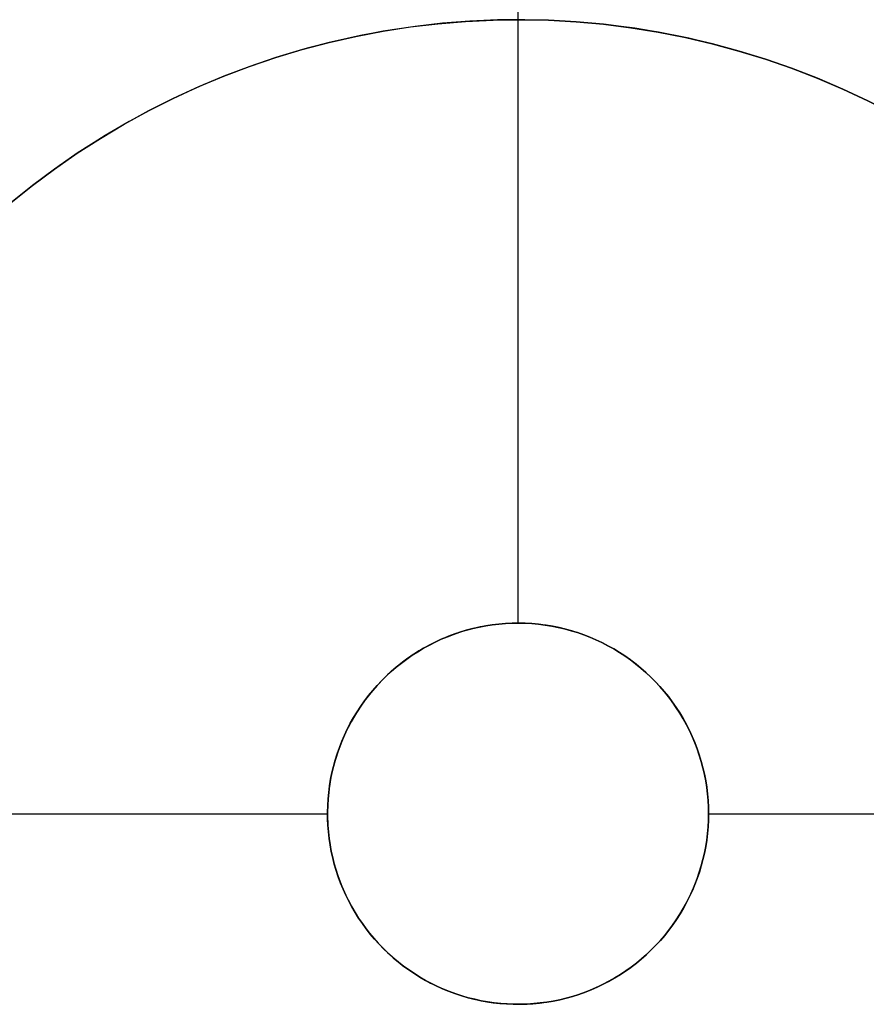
# Model space of a CAD drawing. Header units: millimetres. Extents: x 275 to 1185, y -315 to 588.
# Tile 8 of 15: x 625 to 803, y 97 to 303. Entities that reach past the tile are written whole.
import ezdxf

# ---------------------------------------------------------------- set-up
doc = ezdxf.new("R2010")
doc.units = ezdxf.units.MM

msp = doc.modelspace()

# ---------------------------------------------------------------- linework, layer by layer
for points in [[(730, 303.36), (730, 386.69)], [(730, 176.69), (730, 386.69)], [(730, 303.36), (730, 386.69)], [(730, 176.69), (730, 386.69)], [(803.98, 286.04), (798.76, 288.52), (793.45, 290.81), (788.06, 292.92), (782.6, 294.84), (777.08, 296.57), (771.5, 298.11), (765.88, 299.45), (760.21, 300.6), (754.5, 301.55), (748.76, 302.3), (743, 302.85), (737.23, 303.2), (731.45, 303.35), (725.66, 303.3), (719.88, 303.05), (714.11, 302.6), (708.37, 301.95), (702.64, 301.1), (696.95, 300.05), (691.3, 298.8), (685.7, 297.36), (680.15, 295.73), (674.66, 293.9), (669.24, 291.89), (663.89, 289.69), (658.62, 287.3), (653.43, 284.73), (648.34, 281.98), (643.35, 279.06), (638.46, 275.97), (633.68, 272.71), (629.02, 269.28), (624.48, 265.7)], [(535, 136.69), (690, 136.69)], [(535, 136.69), (690, 136.69)], [(770, 136.69), (925, 136.69)], [(770, 136.69), (925, 136.69)]]:
    msp.add_lwpolyline(points)
at = {"extrusion": (3e-05, -4.31335e-06, 1)}
for points in [[(896.68, 136.69), (896.58, 142.49), (896.27, 148.29), (895.77, 154.07), (895.06, 159.84), (894.16, 165.57), (893.05, 171.27), (891.75, 176.92), (890.25, 182.53), (888.55, 188.08), (886.67, 193.57), (884.59, 198.99), (882.33, 204.34), (879.88, 209.6), (877.25, 214.78), (874.44, 219.86), (871.46, 224.84), (868.31, 229.71), (864.98, 234.47), (861.5, 239.11), (857.85, 243.62), (854.05, 248.01), (850.1, 252.26), (846, 256.37), (841.76, 260.34), (837.39, 264.16), (832.88, 267.82), (828.26, 271.32), (823.51, 274.66), (818.65, 277.83), (813.68, 280.83), (808.61, 283.66), (803.44, 286.31), (798.19, 288.78), (792.85, 291.06), (787.44, 293.15), (781.95, 295.06), (776.41, 296.77), (770.81, 298.29), (765.15, 299.61), (759.46, 300.74), (753.73, 301.66), (747.97, 302.39), (742.19, 302.91), (736.39, 303.24), (730.59, 303.36), (724.79, 303.28), (718.99, 302.99), (713.2, 302.51), (707.44, 301.82), (701.7, 300.94), (696, 299.85), (690.34, 298.57), (684.73, 297.09), (679.17, 295.41), (673.67, 293.55), (668.25, 291.49), (662.89, 289.25), (657.62, 286.82), (652.44, 284.2), (647.35, 281.41), (642.36, 278.45), (637.47, 275.31), (632.7, 272), (628.05, 268.53), (623.52, 264.9), (619.12, 261.12), (614.86, 257.18), (610.73, 253.1), (606.75, 248.87), (602.92, 244.51), (599.24, 240.02), (595.72, 235.41), (592.37, 230.67), (589.18, 225.82), (586.16, 220.86), (583.31, 215.8), (580.65, 210.64), (578.16, 205.4), (575.86, 200.07), (573.75, 194.66), (571.83, 189.19), (570.09, 183.65)], [(570.09, 183.65), (568.56, 178.08), (567.23, 172.47), (566.09, 166.82), (565.14, 161.12), (564.4, 155.4), (563.85, 149.66), (563.5, 143.9), (563.35, 138.13), (563.4, 132.36), (563.65, 126.6), (564.1, 120.85), (564.75, 115.12), (565.59, 109.41), (566.63, 103.73), (567.87, 98.1), (569.31, 92.51), (570.93, 86.97), (572.75, 81.5), (574.75, 76.09), (576.94, 70.75), (579.32, 65.49), (581.87, 60.32), (584.6, 55.24), (587.51, 50.25), (590.59, 45.37), (593.83, 40.6), (597.24, 35.95), (600.8, 31.41), (604.52, 27), (608.4, 22.73), (612.41, 18.59), (616.57, 14.59), (620.87, 10.73), (625.29, 7.03), (629.84, 3.48), (634.51, 0.1), (639.3, -3.13), (644.19, -6.18), (649.19, -9.07), (654.28, -11.78), (659.46, -14.31), (664.73, -16.66), (670.08, -18.83), (675.5, -20.81), (680.98, -22.6), (686.52, -24.2), (692.12, -25.61), (697.76, -26.83), (703.44, -27.84), (709.15, -28.66), (714.89, -29.29), (720.64, -29.71), (726.4, -29.94), (732.17, -29.96), (737.94, -29.79), (743.7, -29.41), (749.44, -28.84), (755.16, -28.07), (760.84, -27.1), (766.49, -25.93), (772.1, -24.57), (777.66, -23.02), (783.16, -21.27), (788.59, -19.34), (793.96, -17.22), (799.25, -14.91), (804.45, -12.43), (809.57, -9.76), (814.59, -6.92), (819.51, -3.91), (824.32, -0.72), (829.02, 2.62), (833.6, 6.13), (838.06, 9.79), (842.39, 13.61), (846.58, 17.57), (850.63, 21.68), (854.54, 25.92), (858.3, 30.3), (861.91, 34.8), (865.35, 39.43), (868.64, 44.17), (871.76, 49.02), (874.71, 53.98), (877.48, 59.04), (880.08, 64.19), (882.5, 69.43), (884.74, 74.75), (886.79, 80.14), (888.65, 85.6), (890.33, 91.12), (891.81, 96.7), (893.09, 102.32), (894.19, 107.99), (895.08, 113.69), (895.78, 119.41), (896.28, 125.16), (896.58, 130.92), (896.68, 136.69)]]:
    msp.add_lwpolyline(points, dxfattribs=at)
at = {"extrusion": (-3e-05, 4.31335e-06, 1)}
for points in [[(570.08, 183.65), (571.81, 189.19), (573.73, 194.67), (575.84, 200.07), (578.15, 205.4), (580.63, 210.65), (583.3, 215.8), (586.14, 220.86), (589.16, 225.82), (592.35, 230.67), (595.7, 235.41), (599.22, 240.02), (602.9, 244.52), (606.73, 248.88), (610.71, 253.1), (614.84, 257.18), (619.1, 261.12), (623.5, 264.91), (628.03, 268.54), (632.69, 272.01), (637.46, 275.31), (642.34, 278.45), (647.33, 281.42), (652.42, 284.21), (657.6, 286.82), (662.87, 289.25), (668.23, 291.49), (673.65, 293.55), (679.15, 295.42), (684.71, 297.09), (690.32, 298.57), (695.98, 299.85), (701.68, 300.94), (707.42, 301.83), (713.19, 302.51), (718.97, 303), (724.77, 303.28), (730.57, 303.36), (736.37, 303.24), (742.17, 302.91), (747.95, 302.39), (753.71, 301.66), (759.44, 300.74), (765.13, 299.61), (770.79, 298.29), (776.39, 296.77), (781.94, 295.06), (787.42, 293.15), (792.83, 291.06), (798.17, 288.78), (803.42, 286.31), (808.59, 283.66), (813.66, 280.84), (818.63, 277.84), (823.49, 274.66), (828.24, 271.33), (832.87, 267.82), (837.37, 264.16), (841.74, 260.34), (845.98, 256.38), (850.08, 252.27), (854.03, 248.01), (857.83, 243.63), (861.48, 239.11), (864.96, 234.47), (868.29, 229.71), (871.44, 224.84), (874.42, 219.86), (877.23, 214.78), (879.86, 209.6), (882.31, 204.34), (884.57, 199), (886.65, 193.58), (888.54, 188.09), (890.23, 182.53), (891.73, 176.93), (893.03, 171.27), (894.14, 165.57), (895.04, 159.84), (895.75, 154.08), (896.25, 148.29), (896.56, 142.5), (896.66, 136.69)], [(896.66, 136.69), (896.56, 130.93), (896.26, 125.16), (895.76, 119.42), (895.06, 113.69), (894.17, 107.99), (893.08, 102.32), (891.79, 96.7), (890.31, 91.12), (888.63, 85.6), (886.77, 80.14), (884.72, 74.75), (882.48, 69.43), (880.06, 64.19), (877.46, 59.04), (874.69, 53.99), (871.74, 49.03), (868.62, 44.17), (865.33, 39.43), (861.89, 34.81), (858.28, 30.3), (854.52, 25.92), (850.61, 21.68), (846.56, 17.57), (842.37, 13.61), (838.04, 9.8), (833.58, 6.13), (829, 2.62), (824.3, -0.72), (819.49, -3.9), (814.57, -6.92), (809.55, -9.76), (804.43, -12.42), (799.23, -14.91), (793.94, -17.22), (788.57, -19.34), (783.14, -21.27), (777.64, -23.02), (772.08, -24.57), (766.47, -25.93), (760.82, -27.1), (755.14, -28.06), (749.42, -28.84), (743.68, -29.41), (737.92, -29.78), (732.15, -29.96), (726.38, -29.93), (720.62, -29.71), (714.87, -29.29), (709.13, -28.66), (703.42, -27.84), (697.74, -26.82), (692.1, -25.61), (686.51, -24.2), (680.96, -22.6), (675.48, -20.81), (670.06, -18.83), (664.71, -16.66), (659.45, -14.31), (654.26, -11.77), (649.17, -9.06), (644.17, -6.18), (639.28, -3.12), (634.49, 0.1), (629.82, 3.49), (625.27, 7.03), (620.85, 10.74), (616.55, 14.59), (612.39, 18.59), (608.38, 22.73), (604.51, 27.01), (600.78, 31.42), (597.22, 35.95), (593.81, 40.61), (590.57, 45.38), (587.49, 50.26), (584.58, 55.24), (581.85, 60.32), (579.3, 65.5), (576.92, 70.75), (574.73, 76.09), (572.73, 81.5), (570.91, 86.98), (569.29, 92.51), (567.85, 98.1), (566.62, 103.74), (565.57, 109.41), (564.73, 115.12), (564.08, 120.85), (563.63, 126.6), (563.38, 132.37), (563.33, 138.14), (563.48, 143.9), (563.83, 149.66), (564.38, 155.41), (565.12, 161.13), (566.07, 166.82), (567.21, 172.47), (568.55, 178.09), (570.08, 183.65)]]:
    msp.add_lwpolyline(points, dxfattribs=at)
at = {"extrusion": (1, 0, 0)}
for points in [[(303.36, -320.01), (303.36, -307.99)], [(176.69, -8.01), (176.69, 4.01)], [(136.69, -8.01), (136.69, 4.01)], [(136.69, -8.01), (136.69, 4.01)]]:
    msp.add_lwpolyline(points, dxfattribs=at)
msp.add_lwpolyline([(770, 136.69), (769.98, 138.08), (769.9, 139.47), (769.78, 140.85), (769.62, 142.23), (769.4, 143.6), (769.14, 144.96), (768.82, 146.32), (768.47, 147.66), (768.06, 148.99), (767.61, 150.3), (767.12, 151.6), (766.58, 152.88), (766, 154.14), (765.37, 155.38), (764.7, 156.59), (763.99, 157.78), (763.23, 158.95), (762.44, 160.09), (761.61, 161.2), (760.74, 162.29), (759.83, 163.34), (758.89, 164.36), (757.91, 165.34), (756.9, 166.29), (755.86, 167.21), (754.78, 168.09), (753.68, 168.93), (752.55, 169.73), (751.39, 170.5), (750.2, 171.22), (748.99, 171.9), (747.76, 172.54), (746.5, 173.13), (745.23, 173.68), (743.93, 174.19), (742.62, 174.65), (741.3, 175.06), (739.96, 175.43), (738.61, 175.75), (737.25, 176.03), (735.88, 176.26), (734.5, 176.44), (733.12, 176.57), (731.74, 176.65), (730.35, 176.69), (728.96, 176.68), (727.57, 176.62), (726.19, 176.51), (724.81, 176.35), (723.43, 176.15), (722.07, 175.9), (720.71, 175.6), (719.37, 175.25), (718.04, 174.86), (716.72, 174.42), (715.42, 173.94), (714.13, 173.41), (712.87, 172.84), (711.62, 172.22), (710.4, 171.56), (709.2, 170.86), (708.03, 170.12), (706.88, 169.34), (705.76, 168.51), (704.67, 167.65), (703.62, 166.76), (702.59, 165.82), (701.59, 164.85), (700.63, 163.85), (699.71, 162.82), (698.82, 161.75), (697.97, 160.65), (697.16, 159.52), (696.38, 158.37), (695.65, 157.19), (694.96, 155.99), (694.31, 154.76), (693.71, 153.51), (693.15, 152.24), (692.63, 150.95), (692.16, 149.65), (691.73, 148.32), (691.35, 146.99), (691.01, 145.64), (690.73, 144.28), (690.49, 142.92), (690.29, 141.54), (690.15, 140.16), (690.05, 138.77), (690.01, 137.39), (690.01, 136), (690.05, 134.61), (690.15, 133.23), (690.29, 131.84), (690.49, 130.47), (690.73, 129.1), (691.01, 127.74), (691.35, 126.4), (691.73, 125.06), (692.16, 123.74), (692.63, 122.43), (693.15, 121.14), (693.71, 119.88), (694.31, 118.63), (694.96, 117.4), (695.65, 116.19), (696.38, 115.01), (697.16, 113.86), (697.97, 112.73), (698.82, 111.64), (699.71, 110.57), (700.63, 109.53), (701.59, 108.53), (702.59, 107.56), (703.62, 106.63), (704.67, 105.73), (705.76, 104.87), (706.88, 104.05), (708.03, 103.27), (709.2, 102.52), (710.4, 101.82), (711.62, 101.16), (712.87, 100.55), (714.13, 99.97), (715.42, 99.45), (716.72, 98.96), (718.04, 98.52), (719.37, 98.13), (720.71, 97.79), (722.07, 97.49), (723.43, 97.24), (724.81, 97.03), (726.19, 96.87), (727.57, 96.77), (728.96, 96.71), (730.35, 96.69), (731.74, 96.73), (733.12, 96.81), (734.5, 96.95), (735.88, 97.13), (737.25, 97.35), (738.61, 97.63), (739.96, 97.95), (741.3, 98.32), (742.62, 98.74), (743.93, 99.2), (745.23, 99.7), (746.5, 100.26), (747.76, 100.85), (748.99, 101.49), (750.2, 102.17), (751.39, 102.89), (752.55, 103.65), (753.68, 104.45), (754.78, 105.3), (755.86, 106.18), (756.9, 107.09), (757.91, 108.04), (758.89, 109.03), (759.83, 110.05), (760.74, 111.1), (761.61, 112.18), (762.44, 113.29), (763.23, 114.43), (763.99, 115.6), (764.7, 116.79), (765.37, 118.01), (766, 119.25), (766.58, 120.51), (767.12, 121.79), (767.61, 123.08), (768.06, 124.4), (768.47, 125.73), (768.82, 127.07), (769.14, 128.42), (769.4, 129.78), (769.62, 131.16), (769.78, 132.53), (769.9, 133.92), (769.98, 135.3)], close=True)
at = {"extrusion": (0.000125, -1.79723e-05, 1)}
for points in [[(770, 136.69), (769.98, 138.09), (769.9, 139.48), (769.78, 140.86), (769.61, 142.25), (769.4, 143.62), (769.13, 144.99), (768.82, 146.35), (768.46, 147.69), (768.05, 149.03), (767.6, 150.34), (767.1, 151.65), (766.56, 152.93), (765.97, 154.19), (765.34, 155.43), (764.67, 156.65), (763.95, 157.85), (763.19, 159.02), (762.39, 160.16), (761.56, 161.27), (760.68, 162.36), (759.77, 163.41), (758.82, 164.43), (757.84, 165.42), (756.82, 166.37), (755.77, 167.28), (754.69, 168.16), (753.58, 169), (752.44, 169.81), (751.27, 170.57), (750.08, 171.29), (748.86, 171.97), (747.62, 172.6), (746.36, 173.19), (745.08, 173.74), (743.78, 174.24), (742.47, 174.7), (741.14, 175.11), (739.79, 175.48), (738.44, 175.79), (737.07, 176.06), (735.69, 176.29), (734.31, 176.46), (732.92, 176.59), (731.53, 176.66), (730.14, 176.69), (728.75, 176.67), (727.36, 176.6), (725.97, 176.49), (724.58, 176.32), (723.21, 176.11), (721.84, 175.85), (720.48, 175.54), (719.13, 175.19), (717.8, 174.79), (716.48, 174.34), (715.18, 173.84), (713.89, 173.31), (712.63, 172.72), (711.38, 172.1), (710.16, 171.43), (708.96, 170.71), (707.79, 169.96), (706.65, 169.17), (705.53, 168.33), (704.44, 167.46), (703.39, 166.55), (702.36, 165.61), (701.37, 164.63), (700.42, 163.62), (699.5, 162.57), (698.62, 161.49), (697.77, 160.38), (696.97, 159.25), (696.2, 158.08), (695.48, 156.89), (694.79, 155.68), (694.15, 154.44), (693.56, 153.18), (693.01, 151.9), (692.5, 150.61), (692.04, 149.29), (691.62, 147.96)], [(691.62, 147.96), (691.25, 146.63), (690.93, 145.28), (690.66, 143.92), (690.43, 142.56), (690.25, 141.18), (690.12, 139.8), (690.04, 138.42), (690, 137.04), (690.01, 135.65), (690.07, 134.27), (690.18, 132.89), (690.34, 131.51), (690.54, 130.14), (690.79, 128.78), (691.09, 127.43), (691.43, 126.09), (691.82, 124.76), (692.26, 123.45), (692.74, 122.15), (693.26, 120.87), (693.83, 119.6), (694.45, 118.36), (695.1, 117.14), (695.8, 115.95), (696.54, 114.78), (697.32, 113.63), (698.14, 112.51), (698.99, 111.43), (699.88, 110.37), (700.81, 109.34), (701.78, 108.35), (702.78, 107.39), (703.81, 106.46), (704.87, 105.57), (705.96, 104.72), (707.08, 103.91), (708.23, 103.14), (709.4, 102.4), (710.6, 101.71), (711.83, 101.06), (713.07, 100.45), (714.33, 99.89), (715.62, 99.37), (716.92, 98.89), (718.23, 98.46), (719.56, 98.08), (720.91, 97.74), (722.26, 97.45), (723.62, 97.2), (724.99, 97.01), (726.37, 96.86), (727.75, 96.76), (729.14, 96.7), (730.52, 96.7), (731.9, 96.74), (733.29, 96.83), (734.66, 96.97), (736.04, 97.15), (737.4, 97.38), (738.76, 97.66), (740.1, 97.99), (741.44, 98.36), (742.76, 98.78), (744.06, 99.24), (745.35, 99.75), (746.62, 100.31), (747.87, 100.9), (749.09, 101.54), (750.3, 102.23), (751.48, 102.95), (752.64, 103.71), (753.76, 104.52), (754.86, 105.36), (755.93, 106.24), (756.97, 107.15), (757.98, 108.1), (758.95, 109.09), (759.89, 110.11), (760.79, 111.16), (761.66, 112.24), (762.48, 113.35), (763.27, 114.49), (764.02, 115.65), (764.73, 116.84), (765.39, 118.06), (766.02, 119.29), (766.6, 120.55), (767.14, 121.83), (767.63, 123.12), (768.08, 124.43), (768.48, 125.76), (768.83, 127.09), (769.14, 128.44), (769.4, 129.8), (769.62, 131.17), (769.79, 132.55), (769.91, 133.93), (769.98, 135.31), (770, 136.69)]]:
    msp.add_lwpolyline(points, dxfattribs=at)
at = {"extrusion": (-0.000125, 1.79723e-05, 1)}
for points in [[(691.62, 147.96), (692.04, 149.29), (692.5, 150.61), (693.01, 151.9), (693.56, 153.18), (694.15, 154.44), (694.79, 155.68), (695.48, 156.89), (696.2, 158.08), (696.97, 159.25), (697.77, 160.38), (698.62, 161.49), (699.5, 162.57), (700.42, 163.62), (701.37, 164.63), (702.36, 165.61), (703.39, 166.55), (704.44, 167.46), (705.53, 168.33), (706.65, 169.17), (707.79, 169.96), (708.96, 170.71), (710.16, 171.43), (711.38, 172.1), (712.63, 172.72), (713.89, 173.31), (715.18, 173.84), (716.48, 174.34), (717.8, 174.79), (719.13, 175.19), (720.48, 175.54), (721.84, 175.85), (723.21, 176.11), (724.58, 176.32), (725.97, 176.49), (727.36, 176.6), (728.75, 176.67), (730.14, 176.69), (731.53, 176.66), (732.92, 176.59), (734.31, 176.46), (735.69, 176.29), (737.07, 176.06), (738.44, 175.79), (739.79, 175.48), (741.14, 175.11), (742.47, 174.7), (743.78, 174.24), (745.08, 173.74), (746.36, 173.19), (747.62, 172.6), (748.86, 171.97), (750.08, 171.29), (751.27, 170.57), (752.44, 169.81), (753.58, 169), (754.69, 168.16), (755.77, 167.28), (756.82, 166.37), (757.84, 165.42), (758.82, 164.43), (759.77, 163.41), (760.68, 162.36), (761.56, 161.27), (762.39, 160.16), (763.19, 159.02), (763.95, 157.85), (764.66, 156.65), (765.34, 155.43), (765.97, 154.19), (766.56, 152.93), (767.1, 151.65), (767.6, 150.34), (768.05, 149.03), (768.46, 147.69), (768.82, 146.35), (769.13, 144.99), (769.4, 143.62), (769.61, 142.25), (769.78, 140.86), (769.9, 139.48), (769.98, 138.09), (770, 136.69)], [(770, 136.69), (769.98, 135.31), (769.9, 133.93), (769.78, 132.55), (769.62, 131.17), (769.4, 129.8), (769.14, 128.44), (768.83, 127.09), (768.48, 125.76), (768.07, 124.43), (767.63, 123.12), (767.14, 121.83), (766.6, 120.55), (766.02, 119.29), (765.39, 118.06), (764.73, 116.84), (764.02, 115.65), (763.27, 114.49), (762.48, 113.35), (761.66, 112.24), (760.79, 111.16), (759.89, 110.11), (758.95, 109.09), (757.98, 108.1), (756.97, 107.15), (755.93, 106.24), (754.86, 105.36), (753.76, 104.52), (752.64, 103.71), (751.48, 102.95), (750.3, 102.23), (749.09, 101.54), (747.87, 100.9), (746.62, 100.31), (745.35, 99.75), (744.06, 99.24), (742.76, 98.78), (741.44, 98.36), (740.1, 97.99), (738.76, 97.66), (737.4, 97.38), (736.04, 97.15), (734.66, 96.97), (733.29, 96.83), (731.9, 96.74), (730.52, 96.7), (729.14, 96.7), (727.75, 96.76), (726.37, 96.86), (724.99, 97.01), (723.62, 97.2), (722.26, 97.45), (720.91, 97.74), (719.56, 98.08), (718.23, 98.46), (716.92, 98.89), (715.62, 99.37), (714.33, 99.89), (713.07, 100.45), (711.83, 101.06), (710.6, 101.71), (709.4, 102.4), (708.23, 103.14), (707.08, 103.91), (705.96, 104.72), (704.87, 105.57), (703.81, 106.46), (702.78, 107.39), (701.78, 108.35), (700.81, 109.34), (699.88, 110.37), (698.99, 111.43), (698.14, 112.51), (697.32, 113.63), (696.54, 114.78), (695.8, 115.95), (695.1, 117.14), (694.45, 118.36), (693.83, 119.6), (693.26, 120.87), (692.74, 122.15), (692.26, 123.45), (691.82, 124.76), (691.43, 126.09), (691.09, 127.43), (690.79, 128.78), (690.54, 130.14), (690.34, 131.51), (690.18, 132.89), (690.07, 134.27), (690.01, 135.65), (690, 137.04), (690.04, 138.42), (690.12, 139.8), (690.25, 141.18), (690.43, 142.56), (690.66, 143.92), (690.93, 145.28), (691.25, 146.63), (691.62, 147.96)]]:
    msp.add_lwpolyline(points, dxfattribs=at)

doc.saveas('drawing.dxf')
